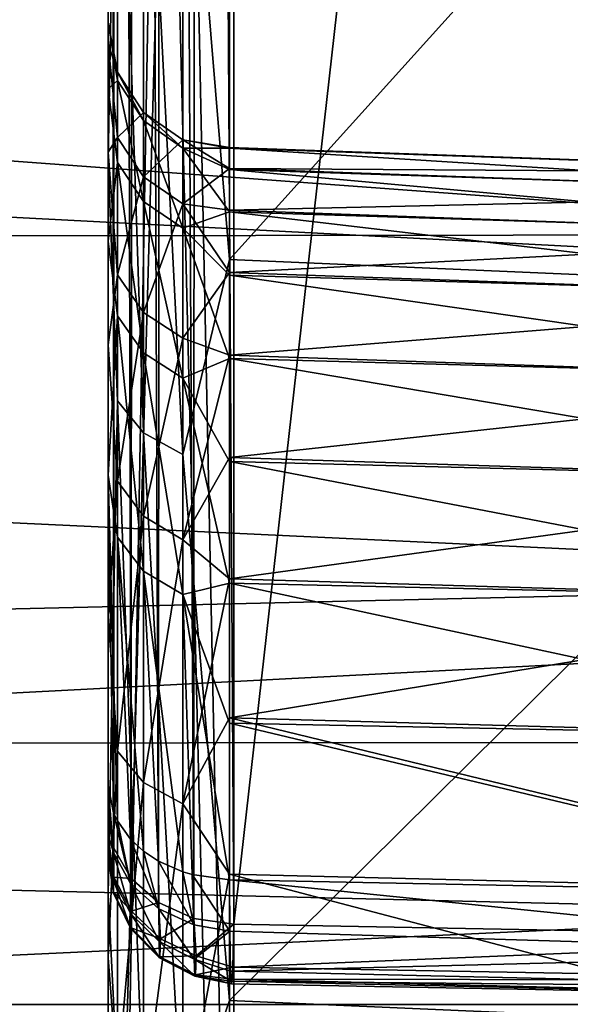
# Model space of a CAD drawing. Header units: millimetres. Extents: x -41 to 9, y -3 to 403.
# Tile 26 of 256: x -26.69 to -25.37, y 32.4 to 34.75. Entities that reach past the tile are written whole.
import ezdxf

# ---------------------------------------------------------------- set-up
doc = ezdxf.new("R2010")
doc.units = ezdxf.units.MM
doc.header["$LTSCALE"] = 81.481481
for name, color, linetype in [('1268', 7, 'CONTINUOUS'), ('1269', 7, 'CONTINUOUS'), ('1271', 7, 'CONTINUOUS'), ('1299', 7, 'CONTINUOUS'), ('646', 7, 'CONTINUOUS'), ('648', 7, 'CONTINUOUS'), ('649', 7, 'CONTINUOUS'), ('650', 7, 'CONTINUOUS'), ('656', 7, 'CONTINUOUS'), ('668', 7, 'CONTINUOUS'), ('671', 7, 'CONTINUOUS'), ('672', 7, 'CONTINUOUS'), ('673', 7, 'CONTINUOUS'), ('724', 7, 'CONTINUOUS'), ('726', 7, 'CONTINUOUS'), ('727', 7, 'CONTINUOUS'), ('729', 7, 'CONTINUOUS'), ('730', 7, 'CONTINUOUS'), ('731', 7, 'CONTINUOUS')]:
    doc.layers.add(name, color=color, linetype=linetype)

msp = doc.modelspace()

# ---------------------------------------------------------------- linework, layer by layer
at = {"layer": '1268', "linetype": 'Continuous'}
for points in [[(9.125, 35.0197, -85.3836), (9.125, 32.3994, -83.3181), (-40.875, 35.0192, -85.3833), (9.125, 35.0197, -85.3836)], [(-40.875, 35.0192, -85.3833), (9.125, 32.3994, -83.3181), (-40.875, 32.3987, -83.3175), (-40.875, 35.0192, -85.3833)], [(9.125, 32.3994, -83.3181), (9.125, 31.1515, -82.2092), (-40.875, 32.3987, -83.3175), (9.125, 32.3994, -83.3181)]]:
    msp.add_3dface(points, dxfattribs=at)
at = {"layer": '1269', "linetype": 'Continuous'}
for points in [[(-40.875, 32.3984, -18.6828), (9.125, 35.0196, -16.6165), (-40.875, 35.0196, -16.6164), (-40.875, 32.3984, -18.6828)], [(9.125, 32.3988, -18.6825), (9.125, 35.0196, -16.6165), (-40.875, 32.3984, -18.6828), (9.125, 32.3988, -18.6825)]]:
    msp.add_3dface(points, dxfattribs=at)
at = {"layer": '1271', "linetype": 'Continuous'}
for points in [[(-40.875, 36.7365, -83.2932), (-40.875, 34.2139, -81.3169), (-15.675, 35.5071, -82.3709), (-40.875, 36.7365, -83.2932)], [(-15.675, 35.5071, -82.3709), (-40.875, 34.2139, -81.3169), (-15.675, 34.2468, -81.3449), (-15.675, 35.5071, -82.3709)], [(-15.675, 34.2468, -81.3449), (-40.875, 34.2139, -81.3169), (-15.675, 33.0294, -80.2682), (-15.675, 34.2468, -81.3449)], [(-40.875, 34.2139, -81.3169), (-40.875, 33.0137, -80.2537), (-15.675, 33.0294, -80.2682), (-40.875, 34.2139, -81.3169)], [(-40.875, 33.0137, -80.2537), (-40.875, 31.8572, -79.1428), (-15.675, 33.0294, -80.2682), (-40.875, 33.0137, -80.2537)], [(-15.675, 33.0294, -80.2682), (-40.875, 31.8572, -79.1428), (-15.675, 31.8572, -79.1428), (-15.675, 33.0294, -80.2682)]]:
    msp.add_3dface(points, dxfattribs=at)
at = {"layer": '1299', "linetype": 'Continuous'}
for points in [[(-40.875, 33.0142, -21.7458), (-40.875, 35.4557, -19.6692), (-15.675, 33.5977, -21.2182), (-40.875, 33.0142, -21.7458)], [(-40.875, 35.4557, -19.6692), (-15.675, 34.8352, -20.1654), (-15.675, 33.5977, -21.2182), (-40.875, 35.4557, -19.6692)], [(-40.875, 33.0142, -21.7458), (-15.675, 33.5977, -21.2182), (-15.675, 32.4041, -22.3206), (-40.875, 33.0142, -21.7458)], [(-40.875, 33.0142, -21.7458), (-15.675, 32.4041, -22.3206), (-15.675, 31.2565, -23.4709), (-40.875, 33.0142, -21.7458)], [(-40.875, 30.7476, -24.0123), (-40.875, 33.0142, -21.7458), (-15.675, 31.2565, -23.4709), (-40.875, 30.7476, -24.0123)]]:
    msp.add_3dface(points, dxfattribs=at)
at = {"layer": '646', "linetype": 'Continuous'}
for points in [[(-26.1855, 36.1432, -74.433), (-24.475, 36.0726, -74.4463), (-26.1855, 34.1758, -72.2453), (-26.1855, 36.1432, -74.433)], [(-24.475, 36.0726, -74.4463), (-24.475, 34.1021, -72.2493), (-26.1855, 34.1758, -72.2453), (-24.475, 36.0726, -74.4463)], [(-26.1855, 34.1758, -72.2453), (-24.475, 34.1021, -72.2493), (-26.1855, 32.4083, -69.8931), (-26.1855, 34.1758, -72.2453)], [(-24.475, 34.1021, -72.2493), (-24.475, 32.3337, -69.8895), (-26.1855, 32.4083, -69.8931), (-24.475, 34.1021, -72.2493)], [(-26.1855, 32.4083, -69.8931), (-24.475, 32.3337, -69.8895), (-26.1855, 30.8544, -67.3947), (-26.1855, 32.4083, -69.8931)]]:
    msp.add_3dface(points, dxfattribs=at)
at = {"layer": '648', "linetype": 'Continuous'}
for points in [[(-24.475, 34.3821, -51.3026), (-24.475, 34.3827, -50.7116), (-26.1855, 34.4427, -51.288), (-24.475, 34.3821, -51.3026)], [(-26.1855, 34.3931, -51.8827), (-24.475, 34.3821, -51.3026), (-26.1855, 34.4427, -51.288), (-26.1855, 34.3931, -51.8827)], [(-26.1855, 34.4427, -51.288), (-24.475, 34.3827, -50.7116), (-26.1855, 34.4418, -50.6914), (-26.1855, 34.4427, -51.288)], [(-26.1855, 34.4418, -50.6914), (-24.475, 34.3339, -50.1252), (-26.1855, 34.3905, -50.0969), (-26.1855, 34.4418, -50.6914)], [(-24.475, 34.3827, -50.7116), (-24.475, 34.3339, -50.1252), (-26.1855, 34.4418, -50.6914), (-24.475, 34.3827, -50.7116)], [(-24.475, 34.3322, -51.8879), (-24.475, 34.3821, -51.3026), (-26.1855, 34.3931, -51.8827), (-24.475, 34.3322, -51.8879)], [(-26.1855, 34.2936, -52.471), (-24.475, 34.3322, -51.8879), (-26.1855, 34.3931, -51.8827), (-26.1855, 34.2936, -52.471)], [(-26.1855, 34.3905, -50.0969), (-24.475, 34.2352, -49.5427), (-26.1855, 34.2893, -49.5088), (-26.1855, 34.3905, -50.0969)], [(-24.475, 34.3339, -50.1252), (-24.475, 34.2352, -49.5427), (-26.1855, 34.3905, -50.0969), (-24.475, 34.3339, -50.1252)], [(-24.475, 34.2325, -52.4697), (-24.475, 34.3322, -51.8879), (-26.1855, 34.2936, -52.471), (-24.475, 34.2325, -52.4697)], [(-26.1855, 34.1447, -53.0488), (-24.475, 34.2325, -52.4697), (-26.1855, 34.2936, -52.471), (-26.1855, 34.1447, -53.0488)], [(-26.1855, 34.2893, -49.5088), (-24.475, 34.088, -48.97), (-26.1855, 34.1387, -48.9315), (-26.1855, 34.2893, -49.5088)], [(-24.475, 34.2352, -49.5427), (-24.475, 34.088, -48.97), (-26.1855, 34.2893, -49.5088), (-24.475, 34.2352, -49.5427)], [(-24.475, 34.0851, -53.0395), (-24.475, 34.2325, -52.4697), (-26.1855, 34.1447, -53.0488), (-24.475, 34.0851, -53.0395)], [(-26.1855, 33.9476, -53.612), (-24.475, 34.0851, -53.0395), (-26.1855, 34.1447, -53.0488), (-26.1855, 33.9476, -53.612)], [(-26.1855, 34.1387, -48.9315), (-24.475, 33.893, -48.4132), (-26.1855, 33.9399, -48.3688), (-26.1855, 34.1387, -48.9315)], [(-24.475, 34.088, -48.97), (-24.475, 33.893, -48.4132), (-26.1855, 34.1387, -48.9315), (-24.475, 34.088, -48.97)], [(-24.475, 33.8899, -53.5947), (-24.475, 34.0851, -53.0395), (-26.1855, 33.9476, -53.612), (-24.475, 33.8899, -53.5947)], [(-26.1855, 33.7036, -54.1565), (-24.475, 33.8899, -53.5947), (-26.1855, 33.9476, -53.612), (-26.1855, 33.7036, -54.1565)], [(-24.475, 33.893, -48.4132), (-24.475, 33.6506, -47.8713), (-26.1855, 33.9399, -48.3688), (-24.475, 33.893, -48.4132)], [(-26.1855, 33.9399, -48.3688), (-24.475, 33.6506, -47.8713), (-26.1855, 33.6943, -47.825), (-26.1855, 33.9399, -48.3688)], [(-24.475, 33.6483, -54.1333), (-24.475, 33.8899, -53.5947), (-26.1855, 33.7036, -54.1565), (-24.475, 33.6483, -54.1333)], [(-26.1855, 33.4144, -54.6785), (-24.475, 33.6483, -54.1333), (-26.1855, 33.7036, -54.1565), (-26.1855, 33.4144, -54.6785)], [(-24.475, 33.6506, -47.8713), (-24.475, 33.3647, -47.3549), (-26.1855, 33.6943, -47.825), (-24.475, 33.6506, -47.8713)], [(-26.1855, 33.6943, -47.825), (-24.475, 33.3647, -47.3549), (-26.1855, 33.4037, -47.3039), (-26.1855, 33.6943, -47.825)], [(-24.475, 33.3635, -54.647), (-24.475, 33.6483, -54.1333), (-26.1855, 33.4144, -54.6785), (-24.475, 33.3635, -54.647)], [(-26.1855, 33.0823, -55.1742), (-24.475, 33.3635, -54.647), (-26.1855, 33.4144, -54.6785), (-26.1855, 33.0823, -55.1742)], [(-24.475, 33.3647, -47.3549), (-24.475, 33.0354, -46.8637), (-26.1855, 33.4037, -47.3039), (-24.475, 33.3647, -47.3549)], [(-26.1855, 33.4037, -47.3039), (-24.475, 33.0354, -46.8637), (-26.1855, 33.0701, -46.8092), (-26.1855, 33.4037, -47.3039)], [(-24.475, 33.0345, -55.138), (-24.475, 33.3635, -54.647), (-26.1855, 33.0823, -55.1742), (-24.475, 33.0345, -55.138)], [(-24.475, 32.6671, -55.5977), (-24.475, 33.0345, -55.138), (-26.1855, 33.0823, -55.1742), (-24.475, 32.6671, -55.5977)], [(-26.1855, 32.7095, -55.6401), (-24.475, 32.6671, -55.5977), (-26.1855, 33.0823, -55.1742), (-26.1855, 32.7095, -55.6401)], [(-24.475, 33.0354, -46.8637), (-24.475, 32.662, -46.3964), (-26.1855, 33.0701, -46.8092), (-24.475, 33.0354, -46.8637)], [(-26.1855, 33.0701, -46.8092), (-24.475, 32.662, -46.3964), (-26.1855, 32.6959, -46.3444), (-26.1855, 33.0701, -46.8092)], [(-24.475, 32.2604, -56.0263), (-24.475, 32.6671, -55.5977), (-26.1855, 32.7095, -55.6401), (-24.475, 32.2604, -56.0263)], [(-26.1855, 32.2986, -56.0728), (-24.475, 32.2604, -56.0263), (-26.1855, 32.7095, -55.6401), (-26.1855, 32.2986, -56.0728)]]:
    msp.add_3dface(points, dxfattribs=at)
at = {"layer": '649', "linetype": 'Continuous'}
for points in [[(-24.475, 32.662, -46.3964), (-24.475, 32.5215, -46.1871), (-26.1855, 32.6959, -46.3444), (-24.475, 32.662, -46.3964)], [(-26.1855, 32.6959, -46.3444), (-24.475, 32.5215, -46.1871), (-26.1845, 32.5739, -46.171), (-26.1855, 32.6959, -46.3444)], [(-26.1778, 32.4875, -45.4057), (-24.475, 32.5583, -45.223), (-26.175, 32.5905, -45.1695), (-26.1778, 32.4875, -45.4057)], [(-26.1845, 32.5739, -46.171), (-24.475, 32.5215, -46.1871), (-26.1828, 32.4785, -45.9313), (-26.1845, 32.5739, -46.171)], [(-24.475, 32.4567, -45.4539), (-24.475, 32.5583, -45.223), (-26.1778, 32.4875, -45.4057), (-24.475, 32.4567, -45.4539)], [(-24.475, 32.5215, -46.1871), (-24.475, 32.4383, -45.9509), (-26.1828, 32.4785, -45.9313), (-24.475, 32.5215, -46.1871)], [(-26.1792, 32.4592, -45.5343), (-24.475, 32.4567, -45.4539), (-26.1778, 32.4875, -45.4057), (-26.1792, 32.4592, -45.5343)], [(-26.1828, 32.4785, -45.9313), (-24.475, 32.4383, -45.9509), (-26.1817, 32.4542, -45.8002), (-26.1828, 32.4785, -45.9313)], [(-26.1817, 32.4542, -45.8002), (-24.475, 32.4162, -45.7012), (-26.1805, 32.4478, -45.6672), (-26.1817, 32.4542, -45.8002)], [(-24.475, 32.4383, -45.9509), (-24.475, 32.4162, -45.7012), (-26.1817, 32.4542, -45.8002), (-24.475, 32.4383, -45.9509)], [(-26.1805, 32.4478, -45.6672), (-24.475, 32.4162, -45.7012), (-26.1792, 32.4592, -45.5343), (-26.1805, 32.4478, -45.6672)], [(-24.475, 32.4162, -45.7012), (-24.475, 32.4567, -45.4539), (-26.1792, 32.4592, -45.5343), (-24.475, 32.4162, -45.7012)]]:
    msp.add_3dface(points, dxfattribs=at)
at = {"layer": '650', "linetype": 'Continuous'}
for points in [[(-26.175, 32.5905, -45.1695), (-24.475, 47.6661, -20.0795), (-26.175, 47.6167, -20.1616), (-26.175, 32.5905, -45.1695)], [(-24.475, 32.5583, -45.223), (-24.475, 47.6661, -20.0795), (-26.175, 32.5905, -45.1695), (-24.475, 32.5583, -45.223)]]:
    msp.add_3dface(points, dxfattribs=at)
at = {"layer": '656', "linetype": 'Continuous'}
for points in [[(-26.475, 36.3609, -74.2268), (-26.475, 34.411, -72.059), (-26.475, 62.178, -66.8971), (-26.475, 36.3609, -74.2268)], [(-26.475, 62.178, -66.8971), (-26.475, 34.411, -72.059), (-26.475, 60.1699, -67.0442), (-26.475, 62.178, -66.8971)], [(-26.475, 60.1699, -67.0442), (-26.475, 34.411, -72.059), (-26.475, 58.1565, -66.939), (-26.475, 60.1699, -67.0442)], [(-26.475, 58.1565, -66.939), (-26.475, 34.411, -72.059), (-26.475, 56.1728, -66.5824), (-26.475, 58.1565, -66.939)], [(-26.475, 56.1728, -66.5824), (-26.475, 34.411, -72.059), (-26.475, 54.258, -65.9833), (-26.475, 56.1728, -66.5824)], [(-26.475, 54.258, -65.9833), (-26.475, 32.6603, -69.7302), (-26.475, 52.4195, -65.1411), (-26.475, 54.258, -65.9833)], [(-26.475, 34.411, -72.059), (-26.475, 32.6603, -69.7302), (-26.475, 54.258, -65.9833), (-26.475, 34.411, -72.059)], [(-26.475, 52.4195, -65.1411), (-26.475, 32.6603, -69.7302), (-26.475, 51.5391, -64.6334), (-26.475, 52.4195, -65.1411)], [(-26.475, 51.5391, -64.6334), (-26.475, 32.6603, -69.7302), (-26.475, 46.2157, -65.4831), (-26.475, 51.5391, -64.6334)], [(-26.475, 32.8478, -45.3238), (-26.475, 47.8739, -20.3162), (-26.475, 47.5274, -40.9053), (-26.475, 32.8478, -45.3238)], [(-26.475, 46.3633, -42.5456), (-26.475, 32.8478, -45.3238), (-26.475, 47.5274, -40.9053), (-26.475, 46.3633, -42.5456)], [(-26.475, 33.6612, -47.1506), (-26.475, 32.9213, -46.1467), (-26.475, 46.3633, -42.5456), (-26.475, 33.6612, -47.1506)], [(-26.475, 32.9213, -46.1467), (-26.475, 32.8544, -46.0562), (-26.475, 46.3633, -42.5456), (-26.475, 32.9213, -46.1467)], [(-26.475, 32.8544, -46.0562), (-26.475, 32.8036, -45.9595), (-26.475, 46.3633, -42.5456), (-26.475, 32.8544, -46.0562)], [(-26.475, 32.8036, -45.9595), (-26.475, 32.7687, -45.8554), (-26.475, 46.3633, -42.5456), (-26.475, 32.8036, -45.9595)], [(-26.475, 32.7687, -45.8554), (-26.475, 32.7504, -45.7474), (-26.475, 46.3633, -42.5456), (-26.475, 32.7687, -45.8554)], [(-26.475, 32.7504, -45.7474), (-26.475, 32.7492, -45.6378), (-26.475, 46.3633, -42.5456), (-26.475, 32.7504, -45.7474)], [(-26.475, 32.7492, -45.6378), (-26.475, 32.7651, -45.5291), (-26.475, 46.3633, -42.5456), (-26.475, 32.7492, -45.6378)], [(-26.475, 32.7651, -45.5291), (-26.475, 32.7979, -45.4249), (-26.475, 46.3633, -42.5456), (-26.475, 32.7651, -45.5291)], [(-26.475, 45.4109, -44.3209), (-26.475, 33.6612, -47.1506), (-26.475, 46.3633, -42.5456), (-26.475, 45.4109, -44.3209)], [(-26.475, 32.7979, -45.4249), (-26.475, 32.8478, -45.3238), (-26.475, 46.3633, -42.5456), (-26.475, 32.7979, -45.4249)], [(-26.475, 31.119, -67.2536), (-26.475, 29.8014, -64.6501), (-26.475, 46.2157, -65.4831), (-26.475, 31.119, -67.2536)], [(-26.475, 28.7193, -61.9451), (-26.475, 29.4856, -60.9992), (-26.475, 46.2157, -65.4831), (-26.475, 28.7193, -61.9451)], [(-26.475, 29.8014, -64.6501), (-26.475, 28.7193, -61.9451), (-26.475, 46.2157, -65.4831), (-26.475, 29.8014, -64.6501)], [(-26.475, 32.6603, -69.7302), (-26.475, 31.119, -67.2536), (-26.475, 46.2157, -65.4831), (-26.475, 32.6603, -69.7302)], [(-26.475, 44.6897, -46.1987), (-26.475, 34.2196, -48.2614), (-26.475, 45.4109, -44.3209), (-26.475, 44.6897, -46.1987)], [(-26.475, 34.2196, -48.2614), (-26.475, 33.6612, -47.1506), (-26.475, 45.4109, -44.3209), (-26.475, 34.2196, -48.2614)], [(-26.475, 34.5828, -49.4494), (-26.475, 34.2196, -48.2614), (-26.475, 44.6897, -46.1987), (-26.475, 34.5828, -49.4494)], [(-26.475, 44.2095, -48.151), (-26.475, 34.5828, -49.4494), (-26.475, 44.6897, -46.1987), (-26.475, 44.2095, -48.151)], [(-26.475, 34.5828, -49.4494), (-26.475, 44.2095, -48.151), (-26.475, 41.7338, -48.7525), (-26.475, 34.5828, -49.4494)], [(-26.475, 34.6904, -51.9208), (-26.475, 34.7412, -50.6806), (-26.475, 41.7338, -48.7525), (-26.475, 34.6904, -51.9208)], [(-26.475, 33.9719, -54.29), (-26.475, 34.4316, -53.1359), (-26.475, 41.7338, -48.7525), (-26.475, 33.9719, -54.29)], [(-26.475, 34.4316, -53.1359), (-26.475, 34.6904, -51.9208), (-26.475, 41.7338, -48.7525), (-26.475, 34.4316, -53.1359)], [(-26.475, 33.3252, -55.3496), (-26.475, 33.9719, -54.29), (-26.475, 41.7338, -48.7525), (-26.475, 33.3252, -55.3496)], [(-26.475, 34.7412, -50.6806), (-26.475, 34.5828, -49.4494), (-26.475, 41.7338, -48.7525), (-26.475, 34.7412, -50.6806)], [(-26.475, 29.4856, -60.9992), (-26.475, 33.3252, -55.3496), (-26.475, 41.7338, -48.7525), (-26.475, 29.4856, -60.9992)], [(-26.475, 32.5097, -56.2854), (-26.475, 33.3252, -55.3496), (-26.475, 29.4856, -60.9992), (-26.475, 32.5097, -56.2854)], [(-26.475, 31.5478, -57.0714), (-26.475, 32.5097, -56.2854), (-26.475, 29.4856, -60.9992), (-26.475, 31.5478, -57.0714)]]:
    msp.add_3dface(points, dxfattribs=at)
at = {"layer": '668', "linetype": 'Continuous'}
for points in [[(-26.475, 34.411, -72.059), (-26.475, 36.3609, -74.2268), (-26.4532, 35.6387, -73.6332), (-26.475, 34.411, -72.059)], [(-26.1855, 36.1432, -74.433), (-26.1855, 34.1758, -72.2453), (-26.297, 35.5201, -73.7434), (-26.1855, 36.1432, -74.433)], [(-26.475, 34.411, -72.059), (-26.4532, 35.6387, -73.6332), (-26.4532, 33.8383, -71.5257), (-26.475, 34.411, -72.059)], [(-26.4532, 35.6387, -73.6332), (-26.3909, 33.7627, -71.585), (-26.4532, 33.8383, -71.5257), (-26.4532, 35.6387, -73.6332)], [(-26.3909, 35.5683, -73.6987), (-26.3909, 33.7627, -71.585), (-26.4532, 35.6387, -73.6332), (-26.3909, 35.5683, -73.6987)], [(-26.297, 35.5201, -73.7434), (-26.297, 33.711, -71.6256), (-26.3909, 35.5683, -73.6987), (-26.297, 35.5201, -73.7434)], [(-26.3909, 35.5683, -73.6987), (-26.297, 33.711, -71.6256), (-26.3909, 33.7627, -71.585), (-26.3909, 35.5683, -73.6987)], [(-26.297, 35.5201, -73.7434), (-26.1855, 34.1758, -72.2453), (-26.297, 33.711, -71.6256), (-26.297, 35.5201, -73.7434)], [(-26.475, 32.6603, -69.7302), (-26.475, 34.411, -72.059), (-26.4532, 33.8383, -71.5257), (-26.475, 32.6603, -69.7302)], [(-26.1855, 34.1758, -72.2453), (-26.1855, 32.4083, -69.8931), (-26.297, 33.711, -71.6256), (-26.1855, 34.1758, -72.2453)], [(-26.475, 32.6603, -69.7302), (-26.4532, 33.8383, -71.5257), (-26.4532, 32.2198, -69.2755), (-26.475, 32.6603, -69.7302)], [(-26.4532, 33.8383, -71.5257), (-26.3909, 32.1394, -69.3284), (-26.4532, 32.2198, -69.2755), (-26.4532, 33.8383, -71.5257)], [(-26.3909, 33.7627, -71.585), (-26.3909, 32.1394, -69.3284), (-26.4532, 33.8383, -71.5257), (-26.3909, 33.7627, -71.585)], [(-26.297, 33.711, -71.6256), (-26.297, 32.0845, -69.3645), (-26.3909, 33.7627, -71.585), (-26.297, 33.711, -71.6256)], [(-26.3909, 33.7627, -71.585), (-26.297, 32.0845, -69.3645), (-26.3909, 32.1394, -69.3284), (-26.3909, 33.7627, -71.585)], [(-26.297, 33.711, -71.6256), (-26.1855, 32.4083, -69.8931), (-26.297, 32.0845, -69.3645), (-26.297, 33.711, -71.6256)], [(-26.475, 31.119, -67.2536), (-26.475, 32.6603, -69.7302), (-26.4532, 32.2198, -69.2755), (-26.475, 31.119, -67.2536)], [(-26.1855, 32.4083, -69.8931), (-26.1855, 30.8544, -67.3947), (-26.297, 32.0845, -69.3645), (-26.1855, 32.4083, -69.8931)]]:
    msp.add_3dface(points, dxfattribs=at)
at = {"layer": '671', "linetype": 'Continuous'}
for points in [[(-26.475, 34.5828, -49.4494), (-26.475, 34.7412, -50.6806), (-26.4532, 34.6028, -50.3071), (-26.475, 34.5828, -49.4494)], [(-26.4532, 34.6028, -50.3071), (-26.475, 34.7412, -50.6806), (-26.4532, 34.6228, -51.4369), (-26.4532, 34.6028, -50.3071)], [(-26.475, 34.7412, -50.6806), (-26.475, 34.6904, -51.9208), (-26.4532, 34.6228, -51.4369), (-26.475, 34.7412, -50.6806)], [(-26.4532, 34.6228, -51.4369), (-26.475, 34.6904, -51.9208), (-26.4532, 34.4669, -52.5561), (-26.4532, 34.6228, -51.4369)], [(-26.475, 34.6904, -51.9208), (-26.475, 34.4316, -53.1359), (-26.4532, 34.4669, -52.5561), (-26.475, 34.6904, -51.9208)], [(-26.4532, 34.6028, -50.3071), (-26.4532, 34.6228, -51.4369), (-26.3907, 34.5071, -50.3162), (-26.4532, 34.6028, -50.3071)], [(-26.4532, 34.6228, -51.4369), (-26.3907, 34.5269, -51.4311), (-26.3907, 34.5071, -50.3162), (-26.4532, 34.6228, -51.4369)], [(-26.4532, 34.6228, -51.4369), (-26.4532, 34.4669, -52.5561), (-26.3907, 34.5269, -51.4311), (-26.4532, 34.6228, -51.4369)], [(-26.4532, 34.4073, -49.1941), (-26.475, 34.5828, -49.4494), (-26.4532, 34.6028, -50.3071), (-26.4532, 34.4073, -49.1941)], [(-26.4532, 34.6028, -50.3071), (-26.3907, 34.5071, -50.3162), (-26.3907, 34.3143, -49.218), (-26.4532, 34.6028, -50.3071)], [(-26.4532, 34.4073, -49.1941), (-26.4532, 34.6028, -50.3071), (-26.3907, 34.3143, -49.218), (-26.4532, 34.4073, -49.1941)], [(-26.475, 34.2196, -48.2614), (-26.475, 34.5828, -49.4494), (-26.4532, 34.4073, -49.1941), (-26.475, 34.2196, -48.2614)], [(-26.4532, 34.4669, -52.5561), (-26.3907, 34.3731, -52.5355), (-26.3907, 34.5269, -51.4311), (-26.4532, 34.4669, -52.5561)], [(-26.2968, 34.4613, -51.4272), (-26.2968, 34.4417, -50.3225), (-26.3907, 34.5269, -51.4311), (-26.2968, 34.4613, -51.4272)], [(-26.3907, 34.3731, -52.5355), (-26.2968, 34.4613, -51.4272), (-26.3907, 34.5269, -51.4311), (-26.3907, 34.3731, -52.5355)], [(-26.3907, 34.5269, -51.4311), (-26.2968, 34.4417, -50.3225), (-26.3907, 34.5071, -50.3162), (-26.3907, 34.5269, -51.4311)], [(-26.2968, 34.4417, -50.3225), (-26.2968, 34.2507, -49.2344), (-26.3907, 34.5071, -50.3162), (-26.2968, 34.4417, -50.3225)], [(-26.3907, 34.5071, -50.3162), (-26.2968, 34.2507, -49.2344), (-26.3907, 34.3143, -49.218), (-26.3907, 34.5071, -50.3162)], [(-26.4532, 34.4669, -52.5561), (-26.475, 34.4316, -53.1359), (-26.4532, 34.139, -53.6375), (-26.4532, 34.4669, -52.5561)], [(-26.4532, 34.4669, -52.5561), (-26.4532, 34.139, -53.6375), (-26.3907, 34.3731, -52.5355), (-26.4532, 34.4669, -52.5561)], [(-26.2968, 34.3089, -52.5214), (-26.2968, 34.4613, -51.4272), (-26.3907, 34.3731, -52.5355), (-26.2968, 34.3089, -52.5214)], [(-26.1855, 34.3931, -51.8827), (-26.1855, 34.4427, -51.288), (-26.2968, 34.4613, -51.4272), (-26.1855, 34.3931, -51.8827)], [(-26.2968, 34.3089, -52.5214), (-26.1855, 34.3931, -51.8827), (-26.2968, 34.4613, -51.4272), (-26.2968, 34.3089, -52.5214)], [(-26.1855, 34.4427, -51.288), (-26.1855, 34.4418, -50.6914), (-26.2968, 34.4613, -51.4272), (-26.1855, 34.4427, -51.288)], [(-26.2968, 34.4613, -51.4272), (-26.1855, 34.4418, -50.6914), (-26.2968, 34.4417, -50.3225), (-26.2968, 34.4613, -51.4272)], [(-26.1855, 34.4418, -50.6914), (-26.1855, 34.3905, -50.0969), (-26.2968, 34.4417, -50.3225), (-26.1855, 34.4418, -50.6914)], [(-26.1855, 34.3905, -50.0969), (-26.1855, 34.2893, -49.5088), (-26.2968, 34.4417, -50.3225), (-26.1855, 34.3905, -50.0969)], [(-26.2968, 34.4417, -50.3225), (-26.1855, 34.2893, -49.5088), (-26.2968, 34.2507, -49.2344), (-26.2968, 34.4417, -50.3225)], [(-26.475, 34.4316, -53.1359), (-26.475, 33.9719, -54.29), (-26.4532, 34.139, -53.6375), (-26.475, 34.4316, -53.1359)], [(-26.4532, 34.0413, -48.125), (-26.475, 34.2196, -48.2614), (-26.4532, 34.4073, -49.1941), (-26.4532, 34.0413, -48.125)], [(-26.4532, 34.4073, -49.1941), (-26.3907, 34.3143, -49.218), (-26.3907, 33.9531, -48.1631), (-26.4532, 34.4073, -49.1941)], [(-26.4532, 34.0413, -48.125), (-26.4532, 34.4073, -49.1941), (-26.3907, 33.9531, -48.1631), (-26.4532, 34.0413, -48.125)], [(-26.1855, 34.2936, -52.471), (-26.1855, 34.3931, -51.8827), (-26.2968, 34.3089, -52.5214), (-26.1855, 34.2936, -52.471)], [(-26.4532, 34.139, -53.6375), (-26.3907, 34.0495, -53.6025), (-26.3907, 34.3731, -52.5355), (-26.4532, 34.139, -53.6375)], [(-26.3907, 34.0495, -53.6025), (-26.2968, 34.3089, -52.5214), (-26.3907, 34.3731, -52.5355), (-26.3907, 34.0495, -53.6025)], [(-26.2968, 34.2507, -49.2344), (-26.2968, 33.8928, -48.1892), (-26.3907, 34.3143, -49.218), (-26.2968, 34.2507, -49.2344)], [(-26.3907, 34.3143, -49.218), (-26.2968, 33.8928, -48.1892), (-26.3907, 33.9531, -48.1631), (-26.3907, 34.3143, -49.218)], [(-26.2968, 33.9883, -53.5786), (-26.2968, 34.3089, -52.5214), (-26.3907, 34.0495, -53.6025), (-26.2968, 33.9883, -53.5786)], [(-26.1855, 34.1447, -53.0488), (-26.1855, 34.2936, -52.471), (-26.2968, 34.3089, -52.5214), (-26.1855, 34.1447, -53.0488)], [(-26.2968, 33.9883, -53.5786), (-26.1855, 34.1447, -53.0488), (-26.2968, 34.3089, -52.5214), (-26.2968, 33.9883, -53.5786)], [(-26.1855, 34.2893, -49.5088), (-26.1855, 34.1387, -48.9315), (-26.2968, 34.2507, -49.2344), (-26.1855, 34.2893, -49.5088)], [(-26.1855, 34.1387, -48.9315), (-26.1855, 33.9399, -48.3688), (-26.2968, 34.2507, -49.2344), (-26.1855, 34.1387, -48.9315)], [(-26.2968, 34.2507, -49.2344), (-26.1855, 33.9399, -48.3688), (-26.2968, 33.8928, -48.1892), (-26.2968, 34.2507, -49.2344)], [(-26.475, 33.6612, -47.1506), (-26.475, 34.2196, -48.2614), (-26.4532, 34.0413, -48.125), (-26.475, 33.6612, -47.1506)], [(-26.4532, 34.139, -53.6375), (-26.475, 33.9719, -54.29), (-26.4532, 33.6469, -54.6548), (-26.4532, 34.139, -53.6375)], [(-26.4532, 34.139, -53.6375), (-26.4532, 33.6469, -54.6548), (-26.3907, 34.0495, -53.6025), (-26.4532, 34.139, -53.6375)], [(-26.1855, 33.9476, -53.612), (-26.1855, 34.1447, -53.0488), (-26.2968, 33.9883, -53.5786), (-26.1855, 33.9476, -53.612)], [(-26.4532, 33.5135, -47.1258), (-26.475, 33.6612, -47.1506), (-26.4532, 34.0413, -48.125), (-26.4532, 33.5135, -47.1258)], [(-26.4532, 33.6469, -54.6548), (-26.3907, 33.5639, -54.6063), (-26.3907, 34.0495, -53.6025), (-26.4532, 33.6469, -54.6548)], [(-26.4532, 33.5135, -47.1258), (-26.4532, 34.0413, -48.125), (-26.3907, 33.4323, -47.1772), (-26.4532, 33.5135, -47.1258)], [(-26.4532, 34.0413, -48.125), (-26.3907, 33.9531, -48.1631), (-26.3907, 33.4323, -47.1772), (-26.4532, 34.0413, -48.125)], [(-26.3907, 33.5639, -54.6063), (-26.2968, 33.9883, -53.5786), (-26.3907, 34.0495, -53.6025), (-26.3907, 33.5639, -54.6063)], [(-26.2968, 33.5072, -54.5732), (-26.2968, 33.9883, -53.5786), (-26.3907, 33.5639, -54.6063), (-26.2968, 33.5072, -54.5732)], [(-26.2968, 33.5072, -54.5732), (-26.1855, 33.9476, -53.612), (-26.2968, 33.9883, -53.5786), (-26.2968, 33.5072, -54.5732)], [(-26.475, 33.9719, -54.29), (-26.475, 33.3252, -55.3496), (-26.4532, 33.6469, -54.6548), (-26.475, 33.9719, -54.29)], [(-26.2968, 33.8928, -48.1892), (-26.2968, 33.3768, -47.2123), (-26.3907, 33.9531, -48.1631), (-26.2968, 33.8928, -48.1892)], [(-26.3907, 33.9531, -48.1631), (-26.2968, 33.3768, -47.2123), (-26.3907, 33.4323, -47.1772), (-26.3907, 33.9531, -48.1631)], [(-26.1855, 33.7036, -54.1565), (-26.1855, 33.9476, -53.612), (-26.2968, 33.5072, -54.5732), (-26.1855, 33.7036, -54.1565)], [(-26.1855, 33.9399, -48.3688), (-26.1855, 33.6943, -47.825), (-26.2968, 33.8928, -48.1892), (-26.1855, 33.9399, -48.3688)], [(-26.1855, 33.6943, -47.825), (-26.1855, 33.4037, -47.3039), (-26.2968, 33.8928, -48.1892), (-26.1855, 33.6943, -47.825)], [(-26.2968, 33.8928, -48.1892), (-26.1855, 33.4037, -47.3039), (-26.2968, 33.3768, -47.2123), (-26.2968, 33.8928, -48.1892)], [(-26.1855, 33.4144, -54.6785), (-26.1855, 33.7036, -54.1565), (-26.2968, 33.5072, -54.5732), (-26.1855, 33.4144, -54.6785)], [(-26.4531, 32.8367, -46.2209), (-26.475, 33.6612, -47.1506), (-26.4532, 33.5135, -47.1258), (-26.4531, 32.8367, -46.2209)], [(-26.4622, 32.856, -46.2039), (-26.475, 33.6612, -47.1506), (-26.4531, 32.8367, -46.2209), (-26.4622, 32.856, -46.2039)], [(-26.475, 32.9213, -46.1467), (-26.475, 33.6612, -47.1506), (-26.4622, 32.856, -46.2039), (-26.475, 32.9213, -46.1467)], [(-26.4532, 33.6469, -54.6548), (-26.475, 33.3252, -55.3496), (-26.4532, 33.0027, -55.5832), (-26.4532, 33.6469, -54.6548)], [(-26.4532, 33.6469, -54.6548), (-26.4532, 33.0027, -55.5832), (-26.3907, 33.5639, -54.6063), (-26.4532, 33.6469, -54.6548)], [(-26.4532, 33.0027, -55.5832), (-26.3907, 32.9283, -55.5224), (-26.3907, 33.5639, -54.6063), (-26.4532, 33.0027, -55.5832)], [(-26.3907, 32.9283, -55.5224), (-26.2968, 33.5072, -54.5732), (-26.3907, 33.5639, -54.6063), (-26.3907, 32.9283, -55.5224)], [(-26.4532, 33.5135, -47.1258), (-26.3907, 33.4323, -47.1772), (-26.3904, 32.7643, -46.2844), (-26.4532, 33.5135, -47.1258)], [(-26.4531, 32.8367, -46.2209), (-26.4532, 33.5135, -47.1258), (-26.4215, 32.7927, -46.2595), (-26.4531, 32.8367, -46.2209)], [(-26.4532, 33.5135, -47.1258), (-26.3904, 32.7643, -46.2844), (-26.4215, 32.7927, -46.2595), (-26.4532, 33.5135, -47.1258)], [(-26.2968, 32.8774, -55.4809), (-26.2968, 33.5072, -54.5732), (-26.3907, 32.9283, -55.5224), (-26.2968, 32.8774, -55.4809)], [(-26.2968, 32.8774, -55.4809), (-26.1855, 33.4144, -54.6785), (-26.2968, 33.5072, -54.5732), (-26.2968, 32.8774, -55.4809)], [(-26.2968, 33.3768, -47.2123), (-26.297, 32.7152, -46.3274), (-26.3907, 33.4323, -47.1772), (-26.2968, 33.3768, -47.2123)], [(-26.297, 32.7152, -46.3274), (-26.3546, 32.7407, -46.3051), (-26.3907, 33.4323, -47.1772), (-26.297, 32.7152, -46.3274)], [(-26.3904, 32.7643, -46.2844), (-26.3907, 33.4323, -47.1772), (-26.3546, 32.7407, -46.3051), (-26.3904, 32.7643, -46.2844)], [(-26.1855, 33.0823, -55.1742), (-26.1855, 33.4144, -54.6785), (-26.2968, 32.8774, -55.4809), (-26.1855, 33.0823, -55.1742)], [(-26.1855, 33.4037, -47.3039), (-26.1855, 33.0701, -46.8092), (-26.2968, 33.3768, -47.2123), (-26.1855, 33.4037, -47.3039)], [(-26.297, 32.7152, -46.3274), (-26.2968, 33.3768, -47.2123), (-26.2746, 32.7085, -46.3333), (-26.297, 32.7152, -46.3274)], [(-26.2968, 33.3768, -47.2123), (-26.1855, 32.6959, -46.3444), (-26.2746, 32.7085, -46.3333), (-26.2968, 33.3768, -47.2123)], [(-26.1855, 33.0701, -46.8092), (-26.1855, 32.6959, -46.3444), (-26.2968, 33.3768, -47.2123), (-26.1855, 33.0701, -46.8092)], [(-26.475, 33.3252, -55.3496), (-26.475, 32.5097, -56.2854), (-26.4532, 33.0027, -55.5832), (-26.475, 33.3252, -55.3496)], [(-26.1855, 32.7095, -55.6401), (-26.1855, 33.0823, -55.1742), (-26.2968, 32.8774, -55.4809), (-26.1855, 32.7095, -55.6401)], [(-26.4532, 33.0027, -55.5832), (-26.475, 32.5097, -56.2854), (-26.4532, 32.222, -56.4002), (-26.4532, 33.0027, -55.5832)], [(-26.4532, 33.0027, -55.5832), (-26.4532, 32.222, -56.4002), (-26.3907, 32.9283, -55.5224), (-26.4532, 33.0027, -55.5832)], [(-26.4532, 32.222, -56.4002), (-26.3907, 32.1579, -56.3285), (-26.3907, 32.9283, -55.5224), (-26.4532, 32.222, -56.4002)], [(-26.3907, 32.1579, -56.3285), (-26.2968, 32.8774, -55.4809), (-26.3907, 32.9283, -55.5224), (-26.3907, 32.1579, -56.3285)], [(-26.2968, 32.1141, -56.2796), (-26.2968, 32.8774, -55.4809), (-26.3907, 32.1579, -56.3285), (-26.2968, 32.1141, -56.2796)], [(-26.2968, 32.1141, -56.2796), (-26.1855, 32.7095, -55.6401), (-26.2968, 32.8774, -55.4809), (-26.2968, 32.1141, -56.2796)], [(-26.1855, 32.2986, -56.0728), (-26.1855, 32.7095, -55.6401), (-26.2968, 32.1141, -56.2796), (-26.1855, 32.2986, -56.0728)], [(-26.475, 32.5097, -56.2854), (-26.475, 31.5478, -57.0714), (-26.4532, 32.222, -56.4002), (-26.475, 32.5097, -56.2854)]]:
    msp.add_3dface(points, dxfattribs=at)
at = {"layer": '672', "linetype": 'Continuous'}
for points in [[(-26.475, 32.8544, -46.0562), (-26.475, 32.9213, -46.1467), (-26.4623, 32.7613, -46.0687), (-26.475, 32.8544, -46.0562)], [(-26.475, 32.9213, -46.1467), (-26.4622, 32.856, -46.2039), (-26.4623, 32.7613, -46.0687), (-26.475, 32.9213, -46.1467)], [(-26.475, 32.8036, -45.9595), (-26.475, 32.8544, -46.0562), (-26.4623, 32.7613, -46.0687), (-26.475, 32.8036, -45.9595)], [(-26.475, 32.8478, -45.3238), (-26.475, 32.7979, -45.4249), (-26.4617, 32.7719, -45.2786), (-26.475, 32.8478, -45.3238)], [(-26.4623, 32.7613, -46.0687), (-26.4622, 32.856, -46.2039), (-26.4214, 32.6872, -46.1101), (-26.4623, 32.7613, -46.0687)], [(-26.4622, 32.856, -46.2039), (-26.4531, 32.8367, -46.2209), (-26.4214, 32.6872, -46.1101), (-26.4622, 32.856, -46.2039)], [(-26.4531, 32.8367, -46.2209), (-26.4215, 32.7927, -46.2595), (-26.4214, 32.6872, -46.1101), (-26.4531, 32.8367, -46.2209)], [(-26.475, 32.7687, -45.8554), (-26.475, 32.8036, -45.9595), (-26.4622, 32.6962, -45.9175), (-26.475, 32.7687, -45.8554)], [(-26.4622, 32.6962, -45.9175), (-26.475, 32.8036, -45.9595), (-26.4623, 32.7613, -46.0687), (-26.4622, 32.6962, -45.9175)], [(-26.475, 32.7979, -45.4249), (-26.475, 32.7651, -45.5291), (-26.4619, 32.7027, -45.4295), (-26.475, 32.7979, -45.4249)], [(-26.4617, 32.7719, -45.2786), (-26.475, 32.7979, -45.4249), (-26.4619, 32.7027, -45.4295), (-26.4617, 32.7719, -45.2786)], [(-26.4214, 32.6872, -46.1101), (-26.4215, 32.7927, -46.2595), (-26.3542, 32.6266, -46.144), (-26.4214, 32.6872, -46.1101)], [(-26.4215, 32.7927, -46.2595), (-26.3904, 32.7643, -46.2844), (-26.3542, 32.6266, -46.144), (-26.4215, 32.7927, -46.2595)], [(-26.475, 32.7504, -45.7474), (-26.475, 32.7687, -45.8554), (-26.4621, 32.6639, -45.7558), (-26.475, 32.7504, -45.7474)], [(-26.4621, 32.6639, -45.7558), (-26.475, 32.7687, -45.8554), (-26.4622, 32.6962, -45.9175), (-26.4621, 32.6639, -45.7558)], [(-26.4617, 32.7719, -45.2786), (-26.4619, 32.7027, -45.4295), (-26.4199, 32.699, -45.2348), (-26.4617, 32.7719, -45.2786)], [(-26.4619, 32.7027, -45.4295), (-26.475, 32.7651, -45.5291), (-26.462, 32.6662, -45.5906), (-26.4619, 32.7027, -45.4295)], [(-26.475, 32.7651, -45.5291), (-26.475, 32.7492, -45.6378), (-26.462, 32.6662, -45.5906), (-26.475, 32.7651, -45.5291)], [(-26.475, 32.7492, -45.6378), (-26.475, 32.7504, -45.7474), (-26.462, 32.6662, -45.5906), (-26.475, 32.7492, -45.6378)], [(-26.462, 32.6662, -45.5906), (-26.475, 32.7504, -45.7474), (-26.4621, 32.6639, -45.7558), (-26.462, 32.6662, -45.5906)], [(-26.4211, 32.615, -45.9427), (-26.4623, 32.7613, -46.0687), (-26.4214, 32.6872, -46.1101), (-26.4211, 32.615, -45.9427)], [(-26.4622, 32.6962, -45.9175), (-26.4623, 32.7613, -46.0687), (-26.4211, 32.615, -45.9427), (-26.4622, 32.6962, -45.9175)], [(-26.3904, 32.7643, -46.2844), (-26.3546, 32.7407, -46.3051), (-26.3542, 32.6266, -46.144), (-26.3904, 32.7643, -46.2844)], [(-26.3542, 32.6266, -46.144), (-26.3546, 32.7407, -46.3051), (-26.2707, 32.5885, -46.1653), (-26.3542, 32.6266, -46.144)], [(-26.3546, 32.7407, -46.3051), (-26.297, 32.7152, -46.3274), (-26.2707, 32.5885, -46.1653), (-26.3546, 32.7407, -46.3051)], [(-26.4207, 32.5789, -45.7634), (-26.4622, 32.6962, -45.9175), (-26.4211, 32.615, -45.9427), (-26.4207, 32.5789, -45.7634)], [(-26.4621, 32.6639, -45.7558), (-26.4622, 32.6962, -45.9175), (-26.4207, 32.5789, -45.7634), (-26.4621, 32.6639, -45.7558)], [(-26.4619, 32.7027, -45.4295), (-26.462, 32.6662, -45.5906), (-26.4198, 32.6215, -45.4016), (-26.4619, 32.7027, -45.4295)], [(-26.4199, 32.699, -45.2348), (-26.4619, 32.7027, -45.4295), (-26.4198, 32.6215, -45.4016), (-26.4199, 32.699, -45.2348)], [(-26.4199, 32.699, -45.2348), (-26.4198, 32.6215, -45.4016), (-26.3551, 32.6419, -45.2005), (-26.4199, 32.699, -45.2348)], [(-26.297, 32.7152, -46.3274), (-26.2746, 32.7085, -46.3333), (-26.2707, 32.5885, -46.1653), (-26.297, 32.7152, -46.3274)], [(-26.1855, 32.6959, -46.3444), (-26.1845, 32.5739, -46.171), (-26.2746, 32.7085, -46.3333), (-26.1855, 32.6959, -46.3444)], [(-26.2746, 32.7085, -46.3333), (-26.1845, 32.5739, -46.171), (-26.2707, 32.5885, -46.1653), (-26.2746, 32.7085, -46.3333)], [(-26.4211, 32.615, -45.9427), (-26.4214, 32.6872, -46.1101), (-26.3535, 32.5486, -45.9632), (-26.4211, 32.615, -45.9427)], [(-26.3535, 32.5486, -45.9632), (-26.4214, 32.6872, -46.1101), (-26.3542, 32.6266, -46.144), (-26.3535, 32.5486, -45.9632)], [(-26.462, 32.6662, -45.5906), (-26.4621, 32.6639, -45.7558), (-26.4203, 32.5812, -45.5803), (-26.462, 32.6662, -45.5906)], [(-26.4203, 32.5812, -45.5803), (-26.4621, 32.6639, -45.7558), (-26.4207, 32.5789, -45.7634), (-26.4203, 32.5812, -45.5803)], [(-26.4198, 32.6215, -45.4016), (-26.462, 32.6662, -45.5906), (-26.4203, 32.5812, -45.5803), (-26.4198, 32.6215, -45.4016)], [(-26.3551, 32.6419, -45.2005), (-26.4198, 32.6215, -45.4016), (-26.3506, 32.5554, -45.379), (-26.3551, 32.6419, -45.2005)], [(-26.3551, 32.6419, -45.2005), (-26.3506, 32.5554, -45.379), (-26.2706, 32.6039, -45.1776), (-26.3551, 32.6419, -45.2005)], [(-26.3535, 32.5486, -45.9632), (-26.3542, 32.6266, -46.144), (-26.2696, 32.507, -45.9761), (-26.3535, 32.5486, -45.9632)], [(-26.2696, 32.507, -45.9761), (-26.3542, 32.6266, -46.144), (-26.2707, 32.5885, -46.1653), (-26.2696, 32.507, -45.9761)], [(-26.4207, 32.5789, -45.7634), (-26.4211, 32.615, -45.9427), (-26.3527, 32.5096, -45.7697), (-26.4207, 32.5789, -45.7634)], [(-26.3527, 32.5096, -45.7697), (-26.4211, 32.615, -45.9427), (-26.3535, 32.5486, -45.9632), (-26.3527, 32.5096, -45.7697)], [(-26.4198, 32.6215, -45.4016), (-26.4203, 32.5812, -45.5803), (-26.3506, 32.5554, -45.379), (-26.4198, 32.6215, -45.4016)], [(-26.2706, 32.6039, -45.1776), (-26.3506, 32.5554, -45.379), (-26.265, 32.5148, -45.3651), (-26.2706, 32.6039, -45.1776)], [(-26.175, 32.5905, -45.1695), (-26.2706, 32.6039, -45.1776), (-26.265, 32.5148, -45.3651), (-26.175, 32.5905, -45.1695)], [(-26.4203, 32.5812, -45.5803), (-26.4207, 32.5789, -45.7634), (-26.3517, 32.512, -45.5719), (-26.4203, 32.5812, -45.5803)], [(-26.3517, 32.512, -45.5719), (-26.4207, 32.5789, -45.7634), (-26.3527, 32.5096, -45.7697), (-26.3517, 32.512, -45.5719)], [(-26.3506, 32.5554, -45.379), (-26.4203, 32.5812, -45.5803), (-26.3517, 32.512, -45.5719), (-26.3506, 32.5554, -45.379)], [(-26.1845, 32.5739, -46.171), (-26.2696, 32.507, -45.9761), (-26.2707, 32.5885, -46.1653), (-26.1845, 32.5739, -46.171)], [(-26.1778, 32.4875, -45.4057), (-26.175, 32.5905, -45.1695), (-26.265, 32.5148, -45.3651), (-26.1778, 32.4875, -45.4057)], [(-26.3506, 32.5554, -45.379), (-26.3517, 32.512, -45.5719), (-26.265, 32.5148, -45.3651), (-26.3506, 32.5554, -45.379)], [(-26.1845, 32.5739, -46.171), (-26.1828, 32.4785, -45.9313), (-26.2696, 32.507, -45.9761), (-26.1845, 32.5739, -46.171)], [(-26.3527, 32.5096, -45.7697), (-26.3535, 32.5486, -45.9632), (-26.2683, 32.4664, -45.7736), (-26.3527, 32.5096, -45.7697)], [(-26.2683, 32.4664, -45.7736), (-26.3535, 32.5486, -45.9632), (-26.2696, 32.507, -45.9761), (-26.2683, 32.4664, -45.7736)], [(-26.3517, 32.512, -45.5719), (-26.3527, 32.5096, -45.7697), (-26.2667, 32.4692, -45.5668), (-26.3517, 32.512, -45.5719)], [(-26.2667, 32.4692, -45.5668), (-26.3527, 32.5096, -45.7697), (-26.2683, 32.4664, -45.7736), (-26.2667, 32.4692, -45.5668)], [(-26.265, 32.5148, -45.3651), (-26.3517, 32.512, -45.5719), (-26.2667, 32.4692, -45.5668), (-26.265, 32.5148, -45.3651)], [(-26.1778, 32.4875, -45.4057), (-26.265, 32.5148, -45.3651), (-26.2667, 32.4692, -45.5668), (-26.1778, 32.4875, -45.4057)], [(-26.1817, 32.4542, -45.8002), (-26.2683, 32.4664, -45.7736), (-26.2696, 32.507, -45.9761), (-26.1817, 32.4542, -45.8002)], [(-26.1828, 32.4785, -45.9313), (-26.1817, 32.4542, -45.8002), (-26.2696, 32.507, -45.9761), (-26.1828, 32.4785, -45.9313)], [(-26.1792, 32.4592, -45.5343), (-26.1778, 32.4875, -45.4057), (-26.2667, 32.4692, -45.5668), (-26.1792, 32.4592, -45.5343)], [(-26.1805, 32.4478, -45.6672), (-26.2667, 32.4692, -45.5668), (-26.2683, 32.4664, -45.7736), (-26.1805, 32.4478, -45.6672)], [(-26.1817, 32.4542, -45.8002), (-26.1805, 32.4478, -45.6672), (-26.2683, 32.4664, -45.7736), (-26.1817, 32.4542, -45.8002)], [(-26.1805, 32.4478, -45.6672), (-26.1792, 32.4592, -45.5343), (-26.2667, 32.4692, -45.5668), (-26.1805, 32.4478, -45.6672)]]:
    msp.add_3dface(points, dxfattribs=at)
at = {"layer": '673', "linetype": 'Continuous'}
for points in [[(-26.475, 47.8739, -20.3162), (-26.475, 32.8478, -45.3238), (-26.4617, 32.7719, -45.2786), (-26.475, 47.8739, -20.3162)], [(-26.475, 47.8739, -20.3162), (-26.4617, 32.7719, -45.2786), (-26.4594, 47.7919, -20.2669), (-26.475, 47.8739, -20.3162)], [(-26.4617, 32.7719, -45.2786), (-26.4199, 32.699, -45.2348), (-26.4594, 47.7919, -20.2669), (-26.4617, 32.7719, -45.2786)], [(-26.4594, 47.7919, -20.2669), (-26.4199, 32.699, -45.2348), (-26.415, 47.7195, -20.2234), (-26.4594, 47.7919, -20.2669)], [(-26.4199, 32.699, -45.2348), (-26.3551, 32.6419, -45.2005), (-26.415, 47.7195, -20.2234), (-26.4199, 32.699, -45.2348)], [(-26.415, 47.7195, -20.2234), (-26.3551, 32.6419, -45.2005), (-26.3483, 47.664, -20.19), (-26.415, 47.7195, -20.2234)], [(-26.3551, 32.6419, -45.2005), (-26.2706, 32.6039, -45.1776), (-26.3483, 47.664, -20.19), (-26.3551, 32.6419, -45.2005)], [(-26.3483, 47.664, -20.19), (-26.2706, 32.6039, -45.1776), (-26.2665, 47.629, -20.169), (-26.3483, 47.664, -20.19)], [(-26.2706, 32.6039, -45.1776), (-26.175, 32.5905, -45.1695), (-26.2665, 47.629, -20.169), (-26.2706, 32.6039, -45.1776)], [(-26.175, 32.5905, -45.1695), (-26.175, 47.6167, -20.1616), (-26.2665, 47.629, -20.169), (-26.175, 32.5905, -45.1695)]]:
    msp.add_3dface(points, dxfattribs=at)
at = {"layer": '724', "linetype": 'Continuous'}
for points in [[(-26.475, 46.2157, -65.4831), (-26.475, 29.4856, -60.9992), (-26.175, 46.186, -65.4534), (-26.475, 46.2157, -65.4831)], [(-26.175, 46.186, -65.4534), (-26.475, 29.4856, -60.9992), (-26.175, 29.5262, -60.9884), (-26.175, 46.186, -65.4534)]]:
    msp.add_3dface(points, dxfattribs=at)
at = {"layer": '726', "linetype": 'Continuous'}
for points in [[(-26.175, 29.5262, -60.9884), (-26.475, 41.7338, -48.7525), (-26.175, 41.7229, -48.793), (-26.175, 29.5262, -60.9884)], [(-26.475, 29.4856, -60.9992), (-26.475, 41.7338, -48.7525), (-26.175, 29.5262, -60.9884), (-26.475, 29.4856, -60.9992)]]:
    msp.add_3dface(points, dxfattribs=at)
at = {"layer": '727', "linetype": 'Continuous'}
for points in [[(-26.175, 46.186, -65.4534), (-26.175, 29.5262, -60.9884), (-26.175, 45.293, -64.5724), (-26.175, 46.186, -65.4534)], [(-26.175, 45.293, -64.5724), (-26.175, 29.5262, -60.9884), (-26.175, 30.7234, -60.6677), (-26.175, 45.293, -64.5724)], [(-26.175, 29.5262, -60.9884), (-26.175, 41.7229, -48.793), (-26.175, 41.3898, -50.0024), (-26.175, 29.5262, -60.9884)], [(-26.175, 30.7234, -60.6677), (-26.175, 29.5262, -60.9884), (-26.175, 41.3898, -50.0024), (-26.175, 30.7234, -60.6677)]]:
    msp.add_3dface(points, dxfattribs=at)
at = {"layer": '729', "linetype": 'Continuous'}
for points in [[(-26.475, 45.2633, -64.5428), (-26.475, 30.7639, -60.6568), (-26.475, 37.4895, -60.4256), (-26.475, 45.2633, -64.5428)], [(-26.475, 30.7639, -60.6568), (-26.475, 41.379, -50.043), (-26.475, 34.7546, -58.9573), (-26.475, 30.7639, -60.6568)], [(-26.475, 37.4895, -60.4256), (-26.475, 30.7639, -60.6568), (-26.475, 35.0977, -60.2381), (-26.475, 37.4895, -60.4256)], [(-26.475, 30.7639, -60.6568), (-26.475, 34.7546, -58.9573), (-26.475, 35.0977, -60.2381), (-26.475, 30.7639, -60.6568)]]:
    msp.add_3dface(points, dxfattribs=at)
at = {"layer": '730', "linetype": 'Continuous'}
for points in [[(-26.175, 41.3898, -50.0024), (-26.475, 41.379, -50.043), (-26.475, 30.7639, -60.6568), (-26.175, 41.3898, -50.0024)], [(-26.175, 30.7234, -60.6677), (-26.175, 41.3898, -50.0024), (-26.475, 30.7639, -60.6568), (-26.175, 30.7234, -60.6677)]]:
    msp.add_3dface(points, dxfattribs=at)
at = {"layer": '731', "linetype": 'Continuous'}
for points in [[(-26.175, 45.293, -64.5724), (-26.175, 30.7234, -60.6677), (-26.475, 45.2633, -64.5428), (-26.175, 45.293, -64.5724)], [(-26.475, 45.2633, -64.5428), (-26.175, 30.7234, -60.6677), (-26.475, 30.7639, -60.6568), (-26.475, 45.2633, -64.5428)]]:
    msp.add_3dface(points, dxfattribs=at)

doc.saveas('drawing.dxf')
